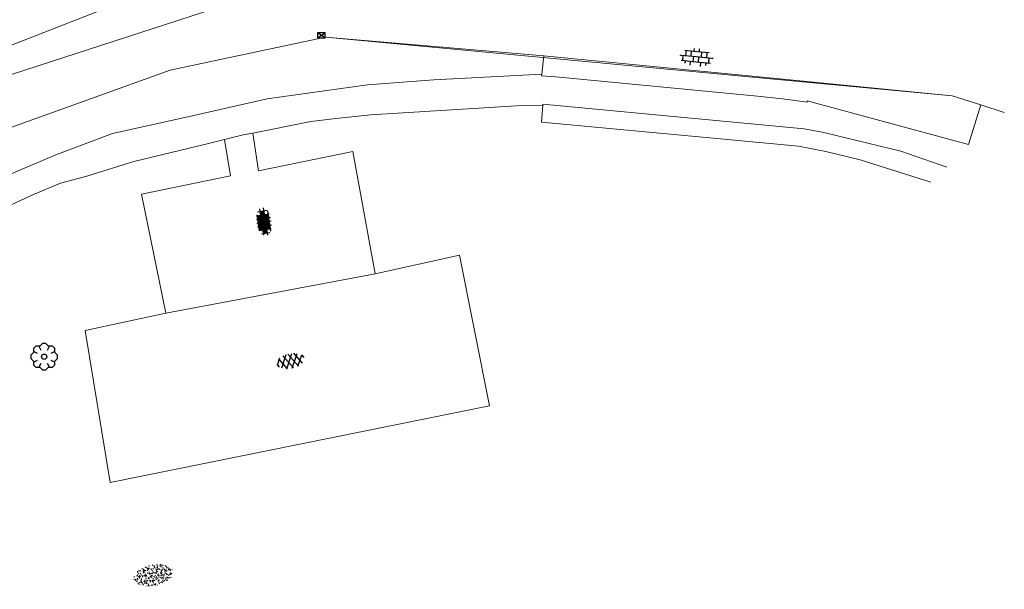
# Model space of a CAD drawing. Header units: metres. Extents: x 181682 to 183922, y 386244 to 387136.
# Tile 24 of 62: x 182826 to 182900, y 386522 to 386565. Entities that reach past the tile are written whole.
import ezdxf
from ezdxf.enums import TextEntityAlignment as Align

# ---------------------------------------------------------------- set-up
doc = ezdxf.new("R2010")
doc.units = ezdxf.units.M
for name, color, linetype, lineweight in [('B-WE-GR-BOOM-S', 251, 'Continuous', 25), ('B-WE-OG-TOPOGRAFIE_TERREIN_GROEN-GV', 251, 'Continuous', 18), ('B-WE-OG-TOPOGRAFIE_TERREIN_GROEN-SV', 251, 'Continuous', 25), ('B-WE-OG-TOPOGRAFIE_TERREIN_ONBEGROEID-GV', 251, 'Continuous', 18), ('B-WE-OG-TOPOGRAFIE_TERREIN_ONBEGROEID-SV', 251, 'Continuous', 25), ('B-WE-OG-TOPOGRAFIE_WEG_BUSBAAN-GV', 251, 'Continuous', 18), ('B-WE-OG-TOPOGRAFIE_WEG_BUSBAAN-SV', 251, 'Continuous', 25), ('B-WE-OG-TOPOGRAFIE_WEG_RIJWEG-GV', 251, 'Continuous', 18), ('B-WE-OG-TOPOGRAFIE_WEG_RIJWIELPAD-GV', 251, 'Continuous', 18), ('B-WE-RI-HWA_KOLK-S', 251, 'Continuous', 25)]:
    doc.layers.add(name, color=color, linetype=linetype, lineweight=lineweight)
doc.styles.add('NLCS-ISO', font='NLCS-ISO.ttf')

# ---------------------------------------------------------------- blocks, each defined once
blk = doc.blocks.new('B-SRI-KOLK_COMBINATIE-SO')
for p, q in [((-0.28125, 0), (0.28125, 0.375)), ((0.28125, 0), (-0.28125, 0.375))]:
    blk.add_line(p, q)
at = {"flags": 128}
blk.add_lwpolyline([(-0.28125, 0), (0.28125, 0), (0.28125, 0.375), (-0.28125, 0.375)], close=True, dxfattribs=at)
blk = doc.blocks.new('SGR-BOOM_01')
at = {"layer": 'B-WE-GR-BOOM-S'}
for points in [[(-0.33, 0.795, 0), (-0.619, 0.795, 0), (-0.795, 0.619, 0), (-0.795, 0.33, 0)], [(0.25, 0.5, 0), (0.375, 0.75, 0), (0.125, 1, 0), (-0.125, 1, 0), (-0.375, 0.75, 0), (-0.25, 0.5, 0)], [(0.795, 0.33, 0), (0.795, 0.619, 0), (0.619, 0.795, 0), (0.33, 0.795, 0)], [(-0.5, 0.25, 0), (-0.75, 0.375, 0), (-1, 0.125, 0), (-1, -0.125, 0), (-0.75, -0.375, 0), (-0.5, -0.25, 0)], [(0.5, -0.25, 0), (0.75, -0.375, 0), (1, -0.125, 0), (1, 0.125, 0), (0.75, 0.375, 0), (0.5, 0.25, 0)], [(-0.795, -0.33, 0), (-0.795, -0.619, 0), (-0.619, -0.795, 0), (-0.33, -0.795, 0)], [(-0.25, -0.5, 0), (-0.375, -0.75, 0), (-0.125, -1, 0), (0.125, -1, 0), (0.375, -0.75, 0), (0.25, -0.5, 0)], [(0.33, -0.795, 0), (0.619, -0.795, 0), (0.795, -0.619, 0), (0.795, -0.33, 0)]]:
    blk.add_polyline3d(points, dxfattribs=at)
blk.add_circle((0, 0), 0.2, dxfattribs=at)
blk.add_circle((0, 0), 0.2, dxfattribs=at)
blk = doc.blocks.new('SVH-ASFALT-SO')
at = {"ltscale": 0.1}
for p, q in [((-0.841, 0.543), (-0.457, 1.209)), ((0.09, -0.018), (-0.576, 1.137)), ((-0.477, 0.173), (0.237, 1.41)), ((0.689, -0.054), (-0.117, 1.341)), ((0, 0), (0.817, 1.415)), ((1.217, 0.031), (0.412, 1.425)), ((0.544, -0.058), (1.33, 1.304)), ((1.675, 0.237), (1.011, 1.388)), ((1.164, 0.016), (1.768, 1.061)), ((1.957, 0.749), (1.787, 1.044)), ((-0.68, 0.316), (-0.864, 0.634))]:
    blk.add_line(p, q, dxfattribs=at)
blk = doc.blocks.new('SVH-BSS_OPENGESTRAAT_KL-SO')
for p, q in [((-1.688, 0.087), (-1.593, 0.087)), ((-1.593, 0.087), (-0.018, 0.087)), ((-1.33, -0.438), (-1.33, 0.087)), ((-1.243, 0.612), (-0.018, 0.612)), ((-1.068, 0.087), (-1.068, 0.612)), ((-0.543, 0.087), (-0.543, 0.612)), ((-0.28, 0.612), (-0.28, 0.888)), ((-0.28, -0.438), (-0.28, 0.087)), ((-0.018, 0.612), (1.243, 0.612)), ((-0.018, 0.087), (1.557, 0.087)), ((0.245, 0.612), (0.245, 0.891)), ((0.245, -0.438), (0.245, 0.087)), ((0.507, 0.087), (0.507, 0.612)), ((1.032, 0.087), (1.032, 0.612)), ((1.295, -0.438), (1.295, 0.087)), ((1.557, 0.087), (1.688, 0.087)), ((-1.482, -0.438), (-0.018, -0.438)), ((-1.068, -0.699), (-1.068, -0.438)), ((-0.543, -0.853), (-0.543, -0.438)), ((-0.018, -0.438), (1.482, -0.438)), ((0.507, -0.859), (0.507, -0.438)), ((1.032, -0.714), (1.032, -0.438))]:
    blk.add_line(p, q)
blk = doc.blocks.new('SVH-TEGEL_300X300_DIK_BLOK-SO')
h = blk.add_hatch(color=254)
h.dxf.hatch_style = 1
h.paths.add_polyline_path([(-0.375, 1.252), (-0.75, 1.252), (-0.75, 0.877), (-0.375, 0.877)])
h = blk.add_hatch(color=254)
h.dxf.hatch_style = 1
h.paths.add_polyline_path([(0, 1.252), (-0.375, 1.252), (-0.375, 0.877), (0, 0.877)])
h = blk.add_hatch(color=254)
h.dxf.hatch_style = 1
h.paths.add_polyline_path([(0.375, 1.252), (0, 1.252), (0, 0.877), (0.375, 0.877)])
h = blk.add_hatch(color=254)
h.dxf.hatch_style = 1
h.paths.add_polyline_path([(0.75, 1.252), (0.375, 1.252), (0.375, 0.877), (0.75, 0.877)])
h = blk.add_hatch(color=254)
h.dxf.hatch_style = 1
h.paths.add_polyline_path([(-0.75, 0.877), (-1.125, 0.877), (-1.125, 0.502), (-0.75, 0.502)])
h = blk.add_hatch(color=254)
h.dxf.hatch_style = 1
h.paths.add_polyline_path([(-0.375, 0.877), (-0.75, 0.877), (-0.75, 0.502), (-0.375, 0.502)])
h = blk.add_hatch(color=254)
h.dxf.hatch_style = 1
h.paths.add_polyline_path([(-0.375, 0.502), (-0.75, 0.502), (-0.75, 0.127), (-0.375, 0.127)])
h = blk.add_hatch(color=254)
h.dxf.hatch_style = 1
h.paths.add_polyline_path([(0, 0.877), (-0.375, 0.877), (-0.375, 0.502), (0, 0.502)])
h = blk.add_hatch(color=254)
h.dxf.hatch_style = 1
h.paths.add_polyline_path([(0, 0.502), (-0.375, 0.502), (-0.375, 0.127), (0, 0.127)])
h = blk.add_hatch(color=254)
h.dxf.hatch_style = 1
h.paths.add_polyline_path([(0.375, 0.877), (0, 0.877), (0, 0.502), (0.375, 0.502)])
h = blk.add_hatch(color=254)
h.dxf.hatch_style = 1
h.paths.add_polyline_path([(0.375, 0.502), (0, 0.502), (0, 0.127), (0.375, 0.127)])
h = blk.add_hatch(color=254)
h.dxf.hatch_style = 1
h.paths.add_polyline_path([(0.75, 0.877), (0.375, 0.877), (0.375, 0.502), (0.75, 0.502)])
h = blk.add_hatch(color=254)
h.dxf.hatch_style = 1
h.paths.add_polyline_path([(0.75, 0.502), (0.375, 0.502), (0.375, 0.127), (0.75, 0.127)])
h = blk.add_hatch(color=254)
h.dxf.hatch_style = 1
h.paths.add_polyline_path([(1.125, 0.877), (0.75, 0.877), (0.75, 0.502), (1.125, 0.502)])
at = {"ltscale": 0.1}
for p, q in [((-1.125, 0.265), (-1.125, 1.221)), ((-1.072, 1.252), (0.99, 1.252)), ((-0.75, 0.1), (-0.75, 1.386)), ((-0.375, 0.021), (-0.375, 1.465)), ((0, 0), (0, 1.486)), ((0.375, 0.033), (0.375, 1.453)), ((0.75, 0.127), (0.75, 1.359)), ((1.125, 0.322), (1.125, 1.163)), ((-1.433, 0.877), (1.35, 0.877)), ((-1.379, 0.502), (1.297, 0.502)), ((-0.832, 0.127), (0.75, 0.127))]:
    blk.add_line(p, q, dxfattribs=at)
blk = doc.blocks.new('SGR-GRAS_01-SO')
at = {"ltscale": 0.1}
for p, q in [((-0.212, 0.998), (-0.269, 1.031)), ((0.073, 0.993), (0.138, 1.031)), ((-1.964, -0.07), (-1.977, 0.004)), ((-1.93, 0.188), (-1.925, 0.244)), ((-1.893, 0.237), (-1.921, 0.253)), ((-1.668, 0.023), (-1.595, 0.043)), ((-1.596, 0.241), (-1.649, 0.294)), ((-1.53, 0.316), (-1.595, 0.353)), ((-1.448, 0.644), (-1.521, 0.664)), ((-1.517, 0.187), (-1.442, 0.187)), ((-1.469, 0.576), (-1.482, 0.65)), ((-1.358, 0.206), (-1.431, 0.226)), ((-1.427, 0.476), (-1.354, 0.496)), ((-1.421, 0.131), (-1.356, 0.168)), ((-1.369, 0.009), (-1.382, 0.083)), ((-1.375, 0.106), (-1.322, 0.159)), ((-1.334, 0.111), (-1.328, 0.186)), ((-1.302, 0.761), (-1.324, 0.774)), ((-1.284, 0.684), (-1.278, 0.759)), ((-1.167, 0.395), (-1.232, 0.432)), ((-1.172, 0.241), (-1.225, 0.294)), ((-1.154, 0.647), (-1.207, 0.7)), ((-1.112, 0.172), (-1.04, 0.192)), ((-1.032, 0.028), (-1.097, 0.066)), ((-0.939, 0.84), (-1.004, 0.878)), ((-0.968, 0.512), (-0.915, 0.565)), ((-0.893, 0.496), (-0.965, 0.515)), ((-0.942, 0.187), (-0.867, 0.187)), ((-0.923, 0.418), (-0.858, 0.456)), ((-0.892, 0.812), (-0.817, 0.812)), ((-0.873, 0.655), (-0.886, 0.729)), ((-0.803, 0.057), (-0.875, 0.077)), ((-0.871, 0.625), (-0.799, 0.644)), ((-0.804, 0.474), (-0.869, 0.511)), ((-0.747, 0.241), (-0.8, 0.294)), ((-0.773, 0.089), (-0.786, 0.163)), ((-0.73, 0.647), (-0.783, 0.7)), ((-0.739, 0.034), (-0.732, 0.109)), ((-0.669, 0.107), (-0.734, 0.145)), ((-0.689, 0.607), (-0.682, 0.682)), ((-0.576, 0.919), (-0.64, 0.957)), ((-0.562, 0.919), (-0.509, 0.972)), ((-0.557, 0.321), (-0.485, 0.34)), ((-0.441, 0.553), (-0.506, 0.59)), ((-0.427, 0.785), (-0.499, 0.804)), ((-0.425, 0.706), (-0.36, 0.743)), ((-0.337, 0.347), (-0.41, 0.366)), ((-0.323, 0.241), (-0.376, 0.294)), ((-0.306, 0.186), (-0.371, 0.224)), ((-0.367, 0.187), (-0.292, 0.187)), ((-0.305, 0.647), (-0.358, 0.7)), ((-0.317, 0.812), (-0.242, 0.812)), ((-0.316, 0.774), (-0.244, 0.793)), ((-0.278, 0.735), (-0.291, 0.809)), ((-0.243, 0.017), (-0.17, 0.036)), ((-0.178, 0.169), (-0.191, 0.242)), ((-0.078, 0.632), (-0.143, 0.669)), ((-0.143, -0.043), (-0.137, 0.032)), ((-0.093, 0.53), (-0.087, 0.604)), ((-0.085, 0.159), (-0.032, 0.212)), ((-0.069, 0.189), (-0.004, 0.227)), ((0.057, 0.265), (-0.008, 0.303)), ((-0.002, 0.47), (0.071, 0.489)), ((0.101, 0.241), (0.048, 0.294)), ((0.128, 0.636), (0.056, 0.656)), ((0.119, 0.647), (0.066, 0.7)), ((0.218, 0.198), (0.146, 0.217)), ((0.208, 0.187), (0.283, 0.187)), ((0.286, 0.711), (0.221, 0.748)), ((0.239, 0.923), (0.312, 0.942)), ((0.258, 0.812), (0.333, 0.812)), ((0.317, 0.814), (0.304, 0.888)), ((0.313, 0.166), (0.385, 0.185)), ((0.322, 0.565), (0.375, 0.618)), ((0.42, 0.344), (0.355, 0.382)), ((0.417, 0.248), (0.404, 0.322)), ((0.429, 0.477), (0.494, 0.514)), ((0.526, 0.241), (0.472, 0.294)), ((0.543, 0.647), (0.49, 0.7)), ((0.555, -0.022), (0.49, 0.015)), ((0.502, 0.452), (0.509, 0.527)), ((0.594, 0.925), (0.522, 0.945)), ((0.554, 0.619), (0.626, 0.638)), ((0.649, 0.79), (0.584, 0.827)), ((0.684, 0.487), (0.611, 0.507)), ((0.774, 0.049), (0.701, 0.069)), ((0.784, 0.423), (0.719, 0.461)), ((0.783, 0.187), (0.858, 0.187)), ((0.833, 0.812), (0.908, 0.812)), ((0.918, 0.057), (0.853, 0.094)), ((0.868, 0.315), (0.941, 0.334)), ((0.95, 0.241), (0.897, 0.294)), ((0.912, 0.894), (0.907, 0.925)), ((0.967, 0.647), (0.914, 0.7)), ((0.927, 0.764), (0.992, 0.802)), ((1.012, 0.869), (0.947, 0.906)), ((1.012, 0.328), (0.999, 0.402)), ((1.15, 0.777), (1.077, 0.796)), ((1.147, 0.502), (1.082, 0.54)), ((1.098, 0.375), (1.104, 0.45)), ((1.109, 0.767), (1.182, 0.787)), ((1.239, 0.338), (1.167, 0.358)), ((1.183, 0.011), (1.255, 0.03)), ((1.206, 0.212), (1.259, 0.265)), ((1.282, 0.136), (1.217, 0.173)), ((1.283, 0.248), (1.348, 0.286)), ((1.374, 0.241), (1.321, 0.294)), ((1.392, 0.647), (1.339, 0.7)), ((1.358, 0.187), (1.433, 0.187)), ((1.424, 0.463), (1.496, 0.483)), ((1.51, 0.581), (1.445, 0.619)), ((1.645, 0.215), (1.58, 0.252)), ((1.607, 0.407), (1.594, 0.481)), ((1.693, 0.298), (1.7, 0.373)), ((1.795, 0.19), (1.722, 0.209)), ((1.738, 0.159), (1.81, 0.179)), ((1.798, 0.241), (1.745, 0.294)), ((1.933, 0.187), (1.948, 0.187)), ((-1.918, -0.157), (-1.854, -0.119)), ((-1.824, -0.083), (-1.897, -0.064)), ((-1.759, -0.13), (-1.823, -0.092)), ((-1.782, -0.301), (-1.729, -0.248)), ((-1.624, -0.496), (-1.689, -0.459)), ((-1.631, -0.572), (-1.684, -0.519)), ((-1.613, -0.166), (-1.667, -0.113)), ((-1.567, -0.438), (-1.492, -0.438)), ((-1.535, -0.657), (-1.498, -0.636)), ((-1.395, -0.051), (-1.46, -0.013)), ((-1.385, -0.462), (-1.378, -0.387)), ((-1.353, -0.281), (-1.281, -0.261)), ((-1.269, -0.232), (-1.341, -0.212)), ((-1.261, -0.417), (-1.326, -0.38)), ((-1.269, -0.557), (-1.282, -0.483)), ((-1.207, -0.572), (-1.26, -0.519)), ((-1.179, -0.67), (-1.252, -0.651)), ((-1.189, -0.166), (-1.242, -0.113)), ((-1.126, -0.784), (-1.191, -0.746)), ((-1.065, -0.386), (-1, -0.348)), ((-1.039, -0.585), (-0.967, -0.565)), ((-0.992, -0.438), (-0.917, -0.438)), ((-0.897, -0.338), (-0.962, -0.301)), ((-0.898, -0.654), (-0.845, -0.601)), ((-0.836, -0.943), (-0.853, -0.926)), ((-0.783, -0.572), (-0.836, -0.519)), ((-0.763, -0.705), (-0.828, -0.667)), ((-0.765, -0.166), (-0.818, -0.113)), ((-0.798, -0.132), (-0.726, -0.112)), ((-0.789, -0.539), (-0.782, -0.464)), ((-0.713, -0.381), (-0.786, -0.361)), ((-0.725, -0.889), (-0.652, -0.869)), ((-0.709, -0.902), (-0.644, -0.864)), ((-0.624, -0.819), (-0.696, -0.799)), ((-0.674, -0.477), (-0.687, -0.403)), ((-0.534, -0.259), (-0.599, -0.222)), ((-0.582, -0.994), (-0.587, -0.97)), ((-0.567, -0.098), (-0.502, -0.061)), ((-0.491, -0.248), (-0.438, -0.195)), ((-0.484, -0.436), (-0.411, -0.416)), ((-0.399, -0.626), (-0.464, -0.588)), ((-0.376, -0.979), (-0.429, -0.926)), ((-0.417, -0.438), (-0.342, -0.438)), ((-0.358, -0.572), (-0.411, -0.519)), ((-0.341, -0.166), (-0.394, -0.113)), ((-0.265, -0.992), (-0.33, -0.955)), ((-0.248, -0.091), (-0.32, -0.072)), ((-0.171, -0.18), (-0.236, -0.143)), ((-0.158, -0.529), (-0.23, -0.51)), ((-0.211, -0.614), (-0.146, -0.577)), ((-0.193, -0.616), (-0.187, -0.541)), ((-0.169, -0.74), (-0.097, -0.72)), ((-0.068, -0.968), (-0.141, -0.948)), ((-0.036, -0.547), (-0.101, -0.509)), ((-0.078, -0.398), (-0.091, -0.324)), ((-0.014, -1.008), (0.039, -0.955)), ((0.048, -0.979), (-0.005, -0.926)), ((0.021, -0.964), (0.008, -0.89)), ((0.066, -0.572), (0.013, -0.519)), ((0.084, -0.166), (0.031, -0.113)), ((0.099, -0.913), (0.034, -0.876)), ((0.072, -0.287), (0.144, -0.268)), ((0.192, -0.101), (0.127, -0.064)), ((0.158, -0.438), (0.233, -0.438)), ((0.308, -0.24), (0.235, -0.221)), ((0.327, -0.468), (0.262, -0.43)), ((0.287, -0.327), (0.352, -0.289)), ((0.397, -0.678), (0.325, -0.659)), ((0.386, -0.591), (0.459, -0.572)), ((0.393, -0.601), (0.446, -0.548)), ((0.462, -0.834), (0.397, -0.797)), ((0.402, -0.693), (0.409, -0.618)), ((0.472, -0.979), (0.419, -0.926)), ((0.49, -0.572), (0.437, -0.519)), ((0.452, -0.12), (0.459, -0.046)), ((0.508, -0.166), (0.455, -0.113)), ((0.517, -0.318), (0.504, -0.244)), ((0.617, -0.884), (0.604, -0.81)), ((0.69, -0.389), (0.625, -0.351)), ((0.627, -0.138), (0.7, -0.119)), ((0.643, -0.843), (0.708, -0.806)), ((0.701, -0.895), (0.773, -0.876)), ((0.733, -0.438), (0.808, -0.438)), ((0.825, -0.755), (0.76, -0.718)), ((0.785, -0.039), (0.85, -0.002)), ((0.863, -0.389), (0.791, -0.37)), ((0.799, -0.195), (0.852, -0.142)), ((0.856, -0.938), (0.844, -0.926)), ((0.914, -0.572), (0.861, -0.519)), ((0.932, -0.166), (0.879, -0.113)), ((0.953, -0.827), (0.88, -0.808)), ((0.942, -0.442), (1.014, -0.423)), ((1.053, -0.31), (0.988, -0.272)), ((0.998, -0.77), (1.004, -0.696)), ((1.048, -0.198), (1.054, -0.123)), ((1.112, -0.239), (1.099, -0.165)), ((1.188, -0.676), (1.123, -0.639)), ((1.141, -0.556), (1.206, -0.518)), ((1.212, -0.805), (1.199, -0.731)), ((1.329, -0.1), (1.256, -0.08)), ((1.256, -0.746), (1.328, -0.727)), ((1.339, -0.572), (1.286, -0.519)), ((1.356, -0.166), (1.303, -0.113)), ((1.308, -0.438), (1.383, -0.438)), ((1.419, -0.538), (1.346, -0.518)), ((1.416, -0.231), (1.351, -0.193)), ((1.551, -0.597), (1.486, -0.56)), ((1.497, -0.293), (1.569, -0.274)), ((1.639, -0.268), (1.704, -0.231)), ((1.643, -0.275), (1.65, -0.2)), ((1.684, -0.547), (1.736, -0.495)), ((1.707, -0.159), (1.694, -0.085)), ((1.713, -0.522), (1.71, -0.519)), ((1.779, -0.152), (1.715, -0.114)), ((1.781, -0.166), (1.728, -0.113)), ((1.884, -0.248), (1.812, -0.229)), ((0.172, -1.037), (0.218, -1.024))]:
    blk.add_line(p, q, dxfattribs=at)
at = {"ltscale": 0.1, "style": 'NLCS-ISO'}
blk.add_attdef('TYPE', text='', height=0.5, dxfattribs=at).set_placement((3.471, -0.016), align=Align.MIDDLE_CENTER)

msp = doc.modelspace()

# ---------------------------------------------------------------- linework, layer by layer
at = {"layer": 'B-WE-OG-TOPOGRAFIE_TERREIN_GROEN-GV'}
msp.add_line((182864.915, 386561.263), (182865.08, 386562.656), dxfattribs=at)
msp.add_polyline3d([(182894.26, 386553.116, 0), (182888.949, 386554.794, 0), (182886.362, 386555.43, 0), (182884.29, 386555.825, 0), (182878.39, 386556.382, 0), (182864.893, 386557.657, 0), (182864.991, 386558.91, 0)], dxfattribs=at)
at = {"layer": 'B-WE-OG-TOPOGRAFIE_TERREIN_ONBEGROEID-GV'}
msp.add_line((182852.334, 386546.214), (182836.56, 386543.228), dxfattribs=at)
for points in [[(182840.988, 386556.344, 0), (182841.43, 386553.594, 0), (182834.728, 386552.21, 0), (182836.56, 386543.228, 0)], [(182852.334, 386546.214, 0), (182850.672, 386555.422, 0), (182843.552, 386553.966, 0), (182843.112, 386556.821, 0)], [(182836.56, 386543.228, 0), (182830.455, 386541.943, 0), (182832.343, 386530.479, 0), (182860.962, 386536.247, 0), (182858.709, 386547.616, 0), (182852.334, 386546.214, 0)]]:
    msp.add_polyline3d(points, dxfattribs=at)
at = {"layer": 'B-WE-OG-TOPOGRAFIE_WEG_BUSBAAN-GV'}
msp.add_line((182848.598, 386564.047), (182865.08, 386562.656), dxfattribs=at)
msp.add_polyline3d([(182865.08, 386562.656, 0), (182885.167, 386560.688, 0), (182895.876, 386559.623, 0)], dxfattribs=at)
at = {"layer": 'B-WE-OG-TOPOGRAFIE_WEG_RIJWEG-GV'}
for p in [(182895.876, 386559.623), (182899.816, 386558.364)]:
    msp.add_line(p, (182898.034, 386558.942), dxfattribs=at)
for points in [[(182801.33, 386552.822, 0), (182818.505, 386560.953, 0), (182833.533, 386566.832, 0), (182846.872, 386570.021, 0), (182858.98, 386571.361, 0), (182859.518, 386570.818, 0), (182859.057, 386570.37, 0), (182853.579, 386569.736, 0), (182848.145, 386568.8, 0), (182824.97, 386561.271, 0), (182802.463, 386550.575, 0)], [(182802.17, 386543.191, 0), (182803.165, 386544.598, 0), (182804.35, 386545.85, 0), (182807.638, 386548.283, 0), (182811.127, 386550.416, 0), (182812.747, 386551.269, 0), (182820.27, 386554.987, 0), (182824.85, 386557.251, 0), (182836.888, 386561.57, 0), (182848.598, 386564.047, 0)], [(182848.598, 386564.047, 0), (182895.876, 386559.623, 0)]]:
    msp.add_polyline3d(points, dxfattribs=at)
at = {"layer": 'B-WE-OG-TOPOGRAFIE_WEG_RIJWIELPAD-GV'}
for points in [[(182864.915, 386561.263, 0), (182856.77, 386560.847, 0), (182851.76, 386560.47, 0), (182844.208, 386559.411, 0), (182838.211, 386558.04, 0), (182832.531, 386556.788, 0), (182828.241, 386555.187, 0), (182824.024, 386553.403, 0), (182809.16, 386546.371, 0), (182804.131, 386541.772, 0)], [(182898.034, 386558.942, 0), (182897.12, 386555.95, 0), (182884.948, 386559.251, 0), (182884.947, 386559.149, 0), (182883.085, 386559.409, 0), (182881.195, 386559.606, 0), (182865.979, 386561.073, 0), (182864.902, 386561.151, 0), (182864.915, 386561.263, 0)], [(182843.112, 386556.821, 0), (182847.5, 386557.686, 0), (182849.388, 386557.923, 0), (182852.023, 386558.187, 0), (182863.006, 386558.87, 0), (182864.991, 386558.91, 0)], [(182864.991, 386558.91, 0), (182865, 386559.015, 0), (182884.707, 386557.148, 0), (182886.21, 386556.876, 0), (182892.005, 386555.457, 0), (182895.471, 386554.26, 0)], [(182805.869, 386540.485, 0), (182810.057, 386544.449, 0), (182814.033, 386546.321, 0), (182824.55, 386551.271, 0), (182826.569, 386552.179, 0), (182828.609, 386553.04, 0), (182830.588, 386553.583, 0), (182834.139, 386554.681, 0), (182839.659, 386556.002, 0), (182840.988, 386556.344, 0)], [(182840.988, 386556.344, 0), (182842.379, 386556.703, 0), (182843.112, 386556.821, 0)]]:
    msp.add_polyline3d(points, dxfattribs=at)

# ---------------------------------------------------------------- block references
at = {"layer": 'B-WE-GR-BOOM-S'}
msp.add_blockref('SGR-BOOM_01', (182827.374, 386539.955, 0), dxfattribs=at)
at = {"layer": 'B-WE-OG-TOPOGRAFIE_TERREIN_GROEN-SV', "xscale": 0.75, "yscale": 0.75, "rotation": 11.39499295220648}
msp.add_blockref('SGR-GRAS_01-SO', (182835.615, 386523.466, 0), dxfattribs=at)
at = {"layer": 'B-WE-OG-TOPOGRAFIE_TERREIN_ONBEGROEID-SV', "xscale": 0.7500000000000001, "yscale": 0.7500000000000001}
for name, p, rotation in [('SVH-TEGEL_300X300_DIK_BLOK-SO', (182843.41, 386550.025, 0), 278.7612420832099), ('SVH-ASFALT-SO', (182845.669, 386539.047, 0), 11.39499295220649)]:
    msp.add_blockref(name, p, dxfattribs=dict(at, rotation=rotation))
at = {"layer": 'B-WE-OG-TOPOGRAFIE_WEG_BUSBAAN-SV', "xscale": 0.75, "yscale": 0.75, "rotation": 354.4043722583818}
msp.add_blockref('SVH-BSS_OPENGESTRAAT_KL-SO', (182876.582, 386562.531, 0), dxfattribs=at)
at = {"layer": 'B-WE-RI-HWA_KOLK-S'}
msp.add_blockref('B-SRI-KOLK_COMBINATIE-SO', (182848.288, 386564.008, 0), dxfattribs=at)

doc.saveas('drawing.dxf')
